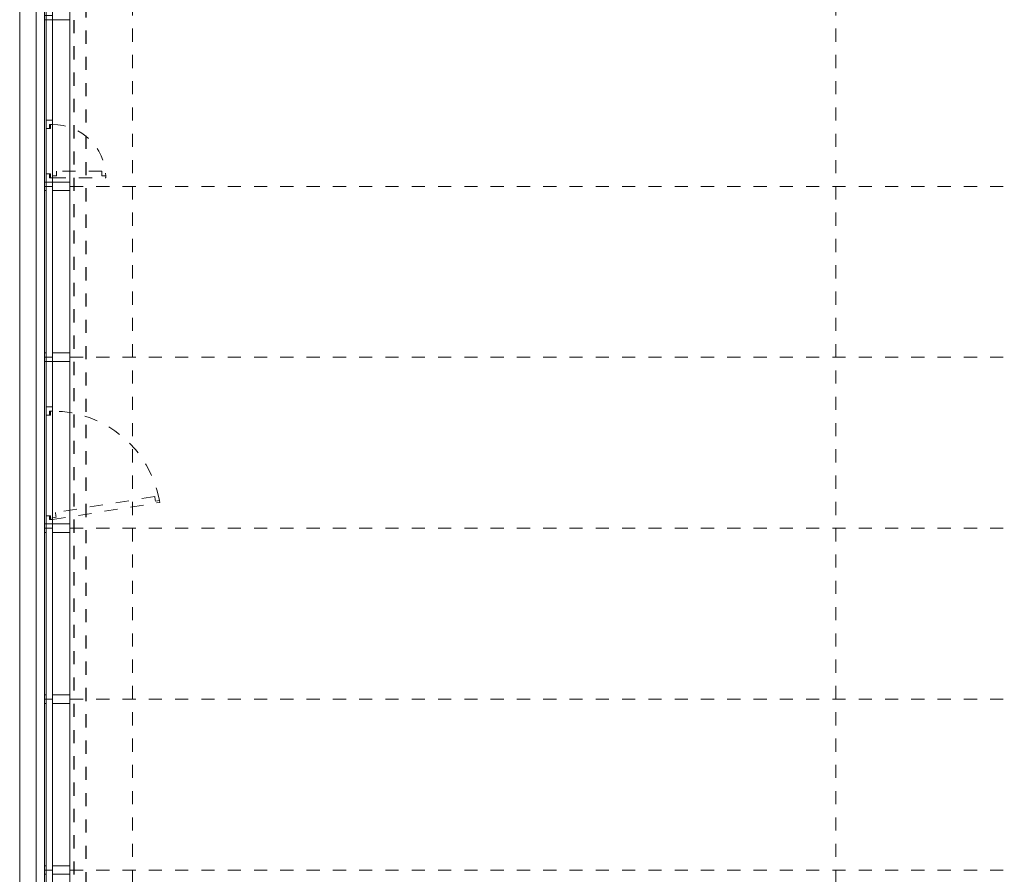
# Model space of a CAD drawing. Header units: metres. Extents: x -13 to 93, y -119 to 25.
# Tile 51 of 256: x 27.19 to 34.68, y -101.63 to -95.13. Entities that reach past the tile are written whole.
import ezdxf

# ---------------------------------------------------------------- set-up
doc = ezdxf.new("R2010")
doc.units = ezdxf.units.M
doc.header["$LTSCALE"] = 0.00508
for name, pattern in [('STYLE_05', [0.19684, 0.069505, -0.127335]), ('STYLE_06', [1.0537, 0.590515, -0.19684, 0.069505, -0.19684]), ('STYLE_11', [0.393677, 0.196838, -0.196838])]:
    doc.linetypes.add(name, pattern=pattern)
for name, color, linetype, lineweight in [('3-3-0 AW Fassade', 7, 'Continuous', 18), ('3-3-4 AFenster', 7, 'Continuous', 25), ('3-3-8 Sonnenschutz', 7, 'Continuous', 18), ('3-5-1-2 DeckenSprung VED', 7, 'STYLE_11', 25), ('3-5-9 DeckenSonstig VED', 7, 'STYLE_11', 25), ('Ans-Kante', 7, 'Continuous', 18), ('Plan-Achse', 1, 'STYLE_06', 18), ('Plan-Achsen-Fassade', 1, 'STYLE_06', 18)]:
    doc.layers.add(name, color=color, linetype=linetype, lineweight=lineweight)

# ---------------------------------------------------------------- blocks, each defined once
blk = doc.blocks.new('S_Profil_Fassade_Büro')
at = {"layer": '3-3-0 AW Fassade', "color": 7}
blk.add_line((-0.132, 0), (-0.195, 0), dxfattribs=at)
for points in [[(-0.195, 0.0325), (-0.182, 0.0325), (-0.182, -0.0325), (-0.195, -0.0325)], [(-0.132, 0.0325), (0, 0.0325), (0, -0.0325), (-0.132, -0.0325)]]:
    blk.add_lwpolyline(points, close=True, dxfattribs=at)
blk = doc.blocks.new('S_Fenster_GR_Feld')
at = {"layer": '3-3-0 AW Fassade', "color": 7}
blk.add_lwpolyline([(-0.05, 1.2675), (0, 1.2675), (0, 0.9225), (-0.05, 0.9225)], close=True, dxfattribs=at)
at = {"color": 7}
blk.add_wipeout([(-0.05, 0.095), (-0.025, 0.095), (-0.015, 0.095), (-0.015, 0.065), (0, 0.065), (0, 0.89), (-0.015, 0.89), (-0.015, 0.86), (-0.025, 0.86), (-0.05, 0.86)], dxfattribs=at).dxf.layer = '3-3-0 AW Fassade'
at = {"layer": '3-3-0 AW Fassade', "color": 7}
blk.add_lwpolyline([(-0.05, 0.095), (-0.025, 0.095), (-0.015, 0.095), (-0.015, 0.065), (0, 0.065), (0, 0.89), (-0.015, 0.89), (-0.015, 0.86), (-0.025, 0.86), (-0.05, 0.86)], close=True, dxfattribs=at)
at = {"color": 7}
for points in [[(-0.025, 0.86), (-0.05, 0.86), (-0.05, 0.9225), (0, 0.9225), (0, 0.89), (-0.025, 0.89)], [(-0.025, 0.095), (-0.05, 0.095), (-0.05, 0.0325), (0, 0.0325), (0, 0.065), (-0.025, 0.065)]]:
    blk.add_wipeout(points, dxfattribs=at).dxf.layer = '3-3-0 AW Fassade'
at = {"layer": '3-3-0 AW Fassade', "color": 7}
for points in [[(-0.025, 0.86), (-0.05, 0.86), (-0.05, 0.9225), (0, 0.9225), (0, 0.89), (-0.025, 0.89)], [(-0.025, 0.095), (-0.05, 0.095), (-0.05, 0.0325), (0, 0.0325), (0, 0.065), (-0.025, 0.065)]]:
    blk.add_lwpolyline(points, close=True, dxfattribs=at)
at = {"layer": '3-3-0 AW Fassade', "color": 7, "linetype": 'STYLE_05'}
blk.add_lwpolyline([(0.0217, 0.1191), (0.0256, 0.0944), (0.0272, 0.0846), (-0.0024, 0.0798), (0, 0.065), (0.8145, 0.1961), (0.8121, 0.2109), (0.7825, 0.2061), (0.7809, 0.216), (0.777, 0.2407)], close=True, dxfattribs=at)
at = {"layer": '3-3-0 AW Fassade', "color": 7, "linetype": 'STYLE_05', "lineweight": 18}
blk.add_arc((0, 0.065), 0.825, 10.18312, 90, dxfattribs=at)
blk = doc.blocks.new('S_Fenster_GR_Feld_klein')
at = {"layer": '3-3-0 AW Fassade', "color": 7}
blk.add_lwpolyline([(-0.05, 1.2675), (0, 1.2675), (0, 0.9225), (-0.05, 0.9225)], close=True, dxfattribs=at)
at = {"color": 7}
blk.add_wipeout([(-0.025, 0.86), (-0.05, 0.86), (-0.05, 0.7975), (0, 0.7975), (0, 0.83), (-0.025, 0.83)], dxfattribs=at).dxf.layer = '3-3-0 AW Fassade'
at = {"layer": '3-3-0 AW Fassade', "color": 7}
blk.add_lwpolyline([(-0.025, 0.86), (-0.05, 0.86), (-0.05, 0.7975), (0, 0.7975), (0, 0.83), (-0.025, 0.83)], close=True, dxfattribs=at)
at = {"layer": '3-3-0 AW Fassade', "color": 7, "linetype": 'STYLE_05', "lineweight": 18}
blk.add_arc((0, 1.235), 0.405, 270, 357.8789, dxfattribs=at)
at = {"color": 7}
blk.add_wipeout([(-0.05, 1.205), (-0.015, 1.205), (-0.015, 1.235), (0, 1.235), (0, 0.83), (-0.015, 0.83), (-0.015, 0.86), (-0.05, 0.86)], dxfattribs=at).dxf.layer = '3-3-0 AW Fassade'
at = {"layer": '3-3-0 AW Fassade', "color": 7}
blk.add_lwpolyline([(-0.05, 1.205), (-0.015, 1.205), (-0.015, 1.235), (0, 1.235), (0, 0.83), (-0.015, 0.83), (-0.015, 0.86), (-0.05, 0.86)], close=True, dxfattribs=at)
at = {"color": 7}
blk.add_wipeout([(-0.025, 1.205), (-0.05, 1.205), (-0.05, 1.2675), (0, 1.2675), (0, 1.235), (-0.025, 1.235)], dxfattribs=at).dxf.layer = '3-3-0 AW Fassade'
at = {"color": 7, "lineweight": 18}
blk.add_wipeout([(-0.05, 0.7975), (0, 0.7975), (0, 0.0325), (-0.05, 0.0325)], dxfattribs=at).dxf.layer = '3-3-0 AW Fassade'
at = {"layer": '3-3-0 AW Fassade', "color": 7}
blk.add_lwpolyline([(-0.025, 1.205), (-0.05, 1.205), (-0.05, 1.2675), (0, 1.2675), (0, 1.235), (-0.025, 1.235)], close=True, dxfattribs=at)
at = {"layer": '3-3-0 AW Fassade', "color": 7, "linetype": 'STYLE_05'}
blk.add_lwpolyline([(0.03, 1.185), (0.03, 1.22), (0, 1.22), (0, 1.235), (0.405, 1.235), (0.405, 1.22), (0.375, 1.22), (0.375, 1.185)], close=True, dxfattribs=at)
at = {"layer": '3-3-0 AW Fassade', "color": 7, "lineweight": 18}
blk.add_lwpolyline([(-0.05, 0.7975), (0, 0.7975), (0, 0.0325), (-0.05, 0.0325)], close=True, dxfattribs=at)

msp = doc.modelspace()

# ---------------------------------------------------------------- linework, layer by layer
at = {"layer": '3-3-0 AW Fassade', "color": 7}
msp.add_lwpolyline([(27.393, -86.375), (27.443, -86.375), (27.443, -110.7), (27.393, -110.7)], close=True, dxfattribs=at)
at = {"layer": 'Ans-Kante', "color": 8}
for p, q in [((27.38, -86.515), (27.38, -110.6675)), ((27.575, -92.5325), (27.575, -110.6675))]:
    msp.add_line(p, q, dxfattribs=at)
at = {"layer": 'Plan-Achse'}
msp.add_line((33.4, -118.5), (33.4, 6.75), dxfattribs=at)
at = {"layer": 'Plan-Achsen-Fassade', "color": 9}
for p, q in [((27.575, -96.4), (41.525, -96.4)), ((27.575, -97.7), (41.525, -97.7)), ((27.575, -99), (41.525, -99)), ((27.575, -100.3), (41.525, -100.3)), ((27.575, -101.6), (41.525, -101.6))]:
    msp.add_line(p, q, dxfattribs=at)

# ---------------------------------------------------------------- block references
at = {"layer": '3-3-0 AW Fassade', "color": 7}
for p in [(27.575, -95.1), (27.575, -96.4), (27.575, -97.7), (27.575, -99), (27.575, -100.3), (27.575, -101.6)]:
    msp.add_blockref('S_Profil_Fassade_Büro', p, dxfattribs=at)

# ---------------------------------------------------------------- wipeouts: each hides what was drawn before it
at = {"color": 8}
msp.add_wipeout([(27.1925, -86.4675), (27.3175, -86.4675), (27.3175, -110.7), (27.1925, -110.7)], dxfattribs=at).dxf.layer = '3-3-8 Sonnenschutz'

# ---------------------------------------------------------------- next in the draw order: linework, layer by layer
at = {"layer": '3-3-8 Sonnenschutz', "color": 8}
msp.add_lwpolyline([(27.1925, -86.4675), (27.3175, -86.4675), (27.3175, -110.7), (27.1925, -110.7)], close=True, dxfattribs=at)

# ---------------------------------------------------------------- next in the draw order: block references
at = {"layer": '3-3-0 AW Fassade', "color": 7}
msp.add_blockref('S_Fenster_GR_Feld', (27.443, -99), dxfattribs=at)

# ---------------------------------------------------------------- next in the draw order: linework, layer by layer
at = {"layer": '3-5-1-2 DeckenSprung VED', "color": 7, "linetype": 'STYLE_11'}
msp.add_line((27.695, -92.415), (27.695, -110.6675), dxfattribs=at)
at = {"layer": '3-5-9 DeckenSonstig VED', "color": 7, "linetype": 'STYLE_05'}
msp.add_line((27.605, -86.335), (27.605, -111.585), dxfattribs=at)
at = {"layer": 'Plan-Achse'}
msp.add_line((28.05, -118.5), (28.05, 6.75), dxfattribs=at)

# ---------------------------------------------------------------- next in the draw order: block references
at = {"layer": '3-3-4 AFenster', "color": 7, "xscale": -1, "rotation": 180}
msp.add_blockref('S_Fenster_GR_Feld_klein', (27.443, -95.1), dxfattribs=at)

doc.saveas('drawing.dxf')
